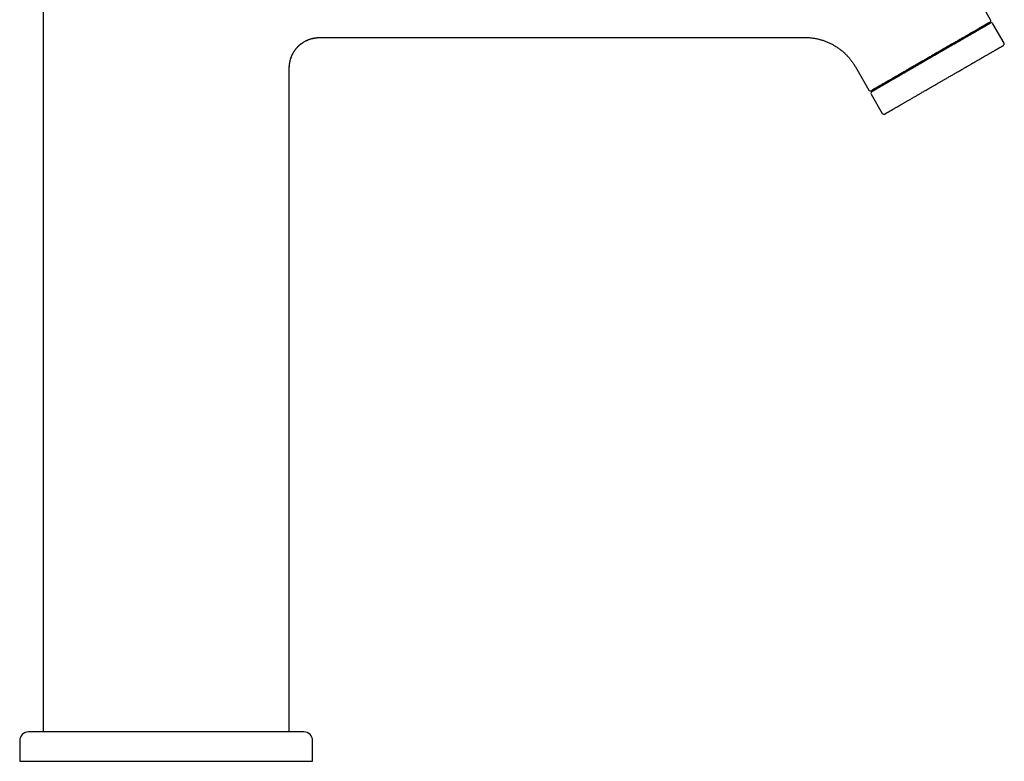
# Model space of a CAD drawing. Header units: millimetres. Extents: x 8 to 583, y 12 to 515.
# Tile 11 of 12: x 415 to 583, y 317 to 444. Entities that reach past the tile are written whole.
import ezdxf

# ---------------------------------------------------------------- set-up
doc = ezdxf.new("R2010")
doc.units = ezdxf.units.MM

msp = doc.modelspace()

# ---------------------------------------------------------------- linework, layer by layer
at = {"color": 7, "linetype": 'Continuous', "lineweight": 30}
for p, q in [((419.09, 481.61), (419.09, 322.11)), ((580.81, 443.63), (578.52, 447.61)), ((560.44, 431.52), (580.7, 443.22)), ((580.63, 442.95), (580.53, 443.12)), ((583.11, 439.65), (581.21, 442.94)), ((467.09, 440.61), (549.07, 440.61)), ((557.73, 435.61), (560.03, 431.63)), ((461.09, 322.11), (461.09, 434.61)), ((560.43, 430.94), (562.33, 427.65)), ((560.61, 431.62), (560.71, 431.45)), ((415.09, 320.61), (415.09, 317.11)), ((465.09, 317.11), (465.09, 320.61)), ((415.09, 317.11), (465.09, 317.11))]:
    msp.add_line(p, q, dxfattribs=at)
for centre, radius, start, end in [((580.55, 443.48), 0.3, 300, 30), ((580.95, 442.79), 0.3, 30, 120), ((582.85, 439.5), 0.3, 300, 30), ((560.29, 431.78), 0.3, 210, 300), ((560.69, 431.09), 0.3, 120, 210), ((562.59, 427.8), 0.3, 210, 300), ((416.59, 320.61), 1.5, 90, 180), ((463.59, 320.61), 1.5, 0, 90)]:
    msp.add_arc(centre, radius, start, end, dxfattribs=at)
for points, knots in [([(580.8, 443.05), (580.8, 443.05), (580.8, 443.05), (580.8, 443.05), (580.79, 443.04), (580.76, 443.03), (580.73, 443.01), (580.7, 442.99), (580.65, 442.96), (580.6, 442.94), (580.56, 442.91), (580.52, 442.89), (580.49, 442.87), (580.44, 442.84), (580.4, 442.82), (580.35, 442.79), (580.3, 442.76), (580.23, 442.72), (580.15, 442.68), (580.07, 442.63), (579.99, 442.58), (579.91, 442.53), (579.82, 442.49), (579.74, 442.44), (579.65, 442.39), (579.56, 442.33), (579.46, 442.27), (579.35, 442.21), (579.23, 442.14), (579.1, 442.07), (578.96, 441.99), (578.82, 441.91), (578.66, 441.81), (578.5, 441.72), (578.33, 441.62), (578.15, 441.52), (577.98, 441.42), (577.79, 441.31), (577.62, 441.21), (577.46, 441.12), (577.32, 441.04), (577.17, 440.96), (577.03, 440.87), (576.88, 440.78), (576.72, 440.69), (576.54, 440.59), (576.36, 440.49), (576.17, 440.38), (575.99, 440.27), (575.83, 440.18), (575.68, 440.09), (575.52, 440), (575.37, 439.91), (575.21, 439.82), (575.05, 439.73), (574.89, 439.64), (574.72, 439.54), (574.54, 439.43), (574.36, 439.33), (574.18, 439.23), (573.98, 439.11), (573.75, 438.98), (573.49, 438.83), (573.23, 438.68), (572.96, 438.52), (572.7, 438.37), (572.42, 438.21), (572.14, 438.05), (571.85, 437.88), (571.56, 437.72), (571.31, 437.57), (571.09, 437.45), (570.91, 437.34), (570.73, 437.23), (570.54, 437.13), (570.32, 437), (570.06, 436.85), (569.77, 436.68), (569.49, 436.52), (569.2, 436.35), (568.92, 436.19), (568.67, 436.05), (568.47, 435.93), (568.31, 435.84), (568.15, 435.75), (567.99, 435.66), (567.84, 435.57), (567.68, 435.48), (567.51, 435.37), (567.31, 435.26), (567.1, 435.14), (566.89, 435.02), (566.69, 434.9), (566.5, 434.8), (566.33, 434.69), (566.15, 434.59), (565.98, 434.49), (565.8, 434.39), (565.62, 434.29), (565.44, 434.18), (565.24, 434.07), (565.05, 433.96), (564.85, 433.84), (564.64, 433.72), (564.44, 433.6), (564.23, 433.48), (564.03, 433.37), (563.84, 433.26), (563.65, 433.15), (563.46, 433.04), (563.3, 432.94), (563.15, 432.86), (563.02, 432.79), (562.9, 432.71), (562.78, 432.64), (562.66, 432.58), (562.54, 432.51), (562.41, 432.43), (562.28, 432.36), (562.16, 432.29), (562.05, 432.22), (561.95, 432.17), (561.86, 432.11), (561.77, 432.07), (561.69, 432.02), (561.61, 431.97), (561.53, 431.93), (561.46, 431.88), (561.38, 431.84), (561.3, 431.79), (561.23, 431.75), (561.16, 431.71), (561.09, 431.67), (561.02, 431.63), (560.94, 431.58), (560.86, 431.54), (560.8, 431.5), (560.74, 431.47), (560.69, 431.44), (560.64, 431.41), (560.61, 431.39), (560.58, 431.37), (560.56, 431.36), (560.55, 431.36), (560.54, 431.35), (560.54, 431.35), (560.54, 431.35), (560.54, 431.35)], [0, 0, 0, 0, 0.004018, 0.010118, 0.019178, 0.028226, 0.037268, 0.046311, 0.055364, 0.064434, 0.069595, 0.074749, 0.079897, 0.08504, 0.090179, 0.095317, 0.100454, 0.107518, 0.114588, 0.121665, 0.128754, 0.134904, 0.141043, 0.147174, 0.1533, 0.159421, 0.165541, 0.172756, 0.179975, 0.187204, 0.194445, 0.202678, 0.210895, 0.219099, 0.227297, 0.235494, 0.243696, 0.251907, 0.260134, 0.266155, 0.272166, 0.278169, 0.284167, 0.290162, 0.296155, 0.303219, 0.310288, 0.317366, 0.324455, 0.330003, 0.335542, 0.341075, 0.346604, 0.352129, 0.357653, 0.363177, 0.369255, 0.375339, 0.381429, 0.387453, 0.393206, 0.401753, 0.410289, 0.41882, 0.427352, 0.435891, 0.444445, 0.453596, 0.46273, 0.471853, 0.480973, 0.486707, 0.492446, 0.49819, 0.504018, 0.510118, 0.519178, 0.528226, 0.537268, 0.546311, 0.555364, 0.564434, 0.569595, 0.574749, 0.579897, 0.58504, 0.590179, 0.595317, 0.600454, 0.607518, 0.614588, 0.621665, 0.628754, 0.634904, 0.641043, 0.647174, 0.6533, 0.659421, 0.665541, 0.672756, 0.679975, 0.687204, 0.694445, 0.702678, 0.710895, 0.719099, 0.727297, 0.735494, 0.743696, 0.751907, 0.760134, 0.766155, 0.772166, 0.778169, 0.784167, 0.790162, 0.796155, 0.803219, 0.810288, 0.817366, 0.824455, 0.830003, 0.835542, 0.841075, 0.846604, 0.852129, 0.857653, 0.863177, 0.869255, 0.875339, 0.881429, 0.887453, 0.893206, 0.901753, 0.910289, 0.91882, 0.927352, 0.935891, 0.944445, 0.953596, 0.96273, 0.971853, 0.980973, 0.986707, 0.992446, 0.99819, 1, 1, 1, 1]), ([(580.53, 443.12), (580.53, 443.12), (580.52, 443.12), (580.5, 443.11), (580.48, 443.09), (580.44, 443.08), (580.4, 443.05), (580.35, 443.02), (580.29, 442.99), (580.22, 442.95), (580.14, 442.9), (580.05, 442.85), (579.95, 442.79), (579.84, 442.73), (579.72, 442.66), (579.59, 442.58), (579.46, 442.51), (579.33, 442.43), (579.19, 442.35), (579.04, 442.27), (578.89, 442.18), (578.72, 442.08), (578.55, 441.98), (578.35, 441.87), (578.16, 441.75), (577.95, 441.63), (577.74, 441.51), (577.51, 441.38), (577.29, 441.26), (577.07, 441.13), (576.85, 441), (576.63, 440.87), (576.4, 440.74), (576.16, 440.6), (575.91, 440.46), (575.66, 440.31), (575.38, 440.15), (575.11, 439.99), (574.83, 439.83), (574.54, 439.67), (574.25, 439.5), (573.97, 439.34), (573.69, 439.18), (573.42, 439.02), (573.14, 438.86), (572.86, 438.7), (572.58, 438.54), (572.29, 438.37), (571.99, 438.19), (571.68, 438.02), (571.37, 437.84), (571.06, 437.66), (570.74, 437.47), (570.43, 437.29), (570.13, 437.12), (569.83, 436.95), (569.55, 436.78), (569.26, 436.62), (568.98, 436.45), (568.69, 436.29), (568.41, 436.12), (568.11, 435.95), (567.81, 435.78), (567.51, 435.61), (567.21, 435.44), (566.92, 435.27), (566.63, 435.1), (566.35, 434.94), (566.09, 434.79), (565.83, 434.64), (565.58, 434.49), (565.34, 434.35), (565.09, 434.21), (564.85, 434.07), (564.6, 433.93), (564.36, 433.79), (564.11, 433.65), (563.88, 433.51), (563.65, 433.38), (563.43, 433.25), (563.22, 433.13), (563.02, 433.02), (562.84, 432.91), (562.66, 432.81), (562.49, 432.71), (562.33, 432.62), (562.16, 432.52), (562.01, 432.43), (561.85, 432.34), (561.7, 432.25), (561.56, 432.18), (561.44, 432.1), (561.31, 432.03), (561.21, 431.97), (561.11, 431.91), (561.02, 431.86), (560.95, 431.82), (560.88, 431.78), (560.81, 431.74), (560.76, 431.71), (560.71, 431.68), (560.67, 431.66), (560.64, 431.64), (560.62, 431.63), (560.61, 431.63), (560.61, 431.63)], [0, 0, 0, 0, 0.010101, 0.01936, 0.02862, 0.037879, 0.047138, 0.056397, 0.065657, 0.075758, 0.085859, 0.09596, 0.106061, 0.116162, 0.126263, 0.136364, 0.145623, 0.154882, 0.164141, 0.173401, 0.18266, 0.191919, 0.20202, 0.212121, 0.222222, 0.232323, 0.242424, 0.252525, 0.262626, 0.271886, 0.281145, 0.290404, 0.299663, 0.308923, 0.318182, 0.328283, 0.338384, 0.348485, 0.358586, 0.368687, 0.378788, 0.388889, 0.398148, 0.407407, 0.416667, 0.425926, 0.435185, 0.444445, 0.454546, 0.464647, 0.474748, 0.484849, 0.49495, 0.50505, 0.515151, 0.524411, 0.53367, 0.542929, 0.552189, 0.561448, 0.570707, 0.580808, 0.590909, 0.60101, 0.611111, 0.621212, 0.631313, 0.641414, 0.650673, 0.659933, 0.669192, 0.678451, 0.687711, 0.69697, 0.707071, 0.717172, 0.727273, 0.737374, 0.747475, 0.757576, 0.767677, 0.776936, 0.786195, 0.795455, 0.804714, 0.813973, 0.823232, 0.833333, 0.843434, 0.853535, 0.863636, 0.873737, 0.883838, 0.893939, 0.903199, 0.912458, 0.921717, 0.930977, 0.940236, 0.949495, 0.959596, 0.969697, 0.979798, 0.989899, 1, 1, 1, 1]), ([(461.09, 434.61), (461.09, 434.67), (461.09, 434.8), (461.09, 435), (461.09, 435.22), (461.1, 435.43), (461.11, 435.63), (461.13, 435.83), (461.15, 436.03), (461.18, 436.22), (461.21, 436.4), (461.25, 436.59), (461.29, 436.77), (461.34, 436.93), (461.39, 437.1), (461.45, 437.26), (461.51, 437.41), (461.57, 437.57), (461.64, 437.71), (461.71, 437.84), (461.77, 437.97), (461.84, 438.09), (461.91, 438.19), (461.97, 438.29), (462.03, 438.38), (462.09, 438.46), (462.14, 438.54), (462.21, 438.62), (462.27, 438.7), (462.34, 438.79), (462.42, 438.87), (462.51, 438.97), (462.6, 439.06), (462.69, 439.16), (462.8, 439.25), (462.91, 439.35), (463.03, 439.45), (463.16, 439.55), (463.3, 439.65), (463.44, 439.75), (463.6, 439.85), (463.76, 439.94), (463.92, 440.02), (464.08, 440.1), (464.25, 440.17), (464.41, 440.24), (464.59, 440.3), (464.77, 440.36), (464.95, 440.41), (465.15, 440.46), (465.34, 440.5), (465.55, 440.53), (465.75, 440.56), (465.97, 440.58), (466.18, 440.59), (466.4, 440.6), (466.63, 440.61), (466.86, 440.61), (467.01, 440.61), (467.09, 440.61)], [0, 0, 0, 0, 0.0174305, 0.040132, 0.0622838, 0.0838953, 0.104972, 0.1255173, 0.1455331, 0.1650201, 0.1848672, 0.2041317, 0.2228105, 0.2408994, 0.2583931, 0.2752854, 0.2930194, 0.3100202, 0.326278, 0.3417834, 0.356527, 0.3705001, 0.3836947, 0.3950997, 0.4058397, 0.4159103, 0.4256129, 0.4359437, 0.446981, 0.4584107, 0.4705102, 0.4832782, 0.4967125, 0.51081, 0.5255666, 0.540977, 0.5570344, 0.5737313, 0.5910585, 0.609006, 0.6275628, 0.6467171, 0.6664569, 0.6842002, 0.7023745, 0.7209727, 0.7399881, 0.759415, 0.7792491, 0.7994873, 0.8201279, 0.8411707, 0.8626167, 0.8844683, 0.9067291, 0.9294038, 0.9524995, 0.9760261, 1, 1, 1, 1]), ([(461.09, 434.61), (461.09, 434.69), (461.09, 434.84), (461.09, 435.08), (461.1, 435.32), (461.11, 435.55), (461.13, 435.79), (461.15, 436.03), (461.19, 436.25), (461.22, 436.45), (461.26, 436.64), (461.31, 436.82), (461.37, 437.01), (461.43, 437.19), (461.49, 437.37), (461.57, 437.55), (461.65, 437.73), (461.74, 437.9), (461.84, 438.07), (461.94, 438.24), (462.05, 438.4), (462.17, 438.56), (462.3, 438.72), (462.43, 438.88), (462.58, 439.04), (462.74, 439.19), (462.9, 439.34), (463.07, 439.48), (463.23, 439.6), (463.39, 439.71), (463.56, 439.82), (463.73, 439.92), (463.9, 440.01), (464.08, 440.09), (464.26, 440.18), (464.45, 440.25), (464.65, 440.32), (464.85, 440.38), (465.06, 440.43), (465.26, 440.48), (465.47, 440.51), (465.67, 440.54), (465.88, 440.57), (466.08, 440.58), (466.31, 440.6), (466.56, 440.6), (466.82, 440.61), (467, 440.61), (467.09, 440.61)], [0, 0, 0, 0, 0.024235, 0.048498, 0.072808, 0.097181, 0.12163, 0.146166, 0.1708, 0.190233, 0.209738, 0.229321, 0.248983, 0.268729, 0.288558, 0.308471, 0.328466, 0.34854, 0.368687, 0.388901, 0.409175, 0.4295, 0.449865, 0.4723, 0.494755, 0.517214, 0.53966, 0.562079, 0.582422, 0.602719, 0.62296, 0.643138, 0.663243, 0.683273, 0.703221, 0.725068, 0.746814, 0.768459, 0.790007, 0.811461, 0.832828, 0.854114, 0.875326, 0.896472, 0.917559, 0.945096, 0.972568, 1, 1, 1, 1]), ([(549.07, 440.61), (549.18, 440.61), (549.38, 440.6), (549.69, 440.59), (549.99, 440.57), (550.3, 440.53), (550.6, 440.49), (550.9, 440.44), (551.19, 440.38), (551.47, 440.32), (551.75, 440.24), (552.02, 440.16), (552.3, 440.07), (552.57, 439.98), (552.84, 439.87), (553.11, 439.76), (553.37, 439.64), (553.63, 439.51), (553.88, 439.38), (554.13, 439.24), (554.37, 439.09), (554.61, 438.94), (554.85, 438.77), (555.08, 438.6), (555.31, 438.43), (555.53, 438.24), (555.75, 438.05), (555.96, 437.86), (556.16, 437.66), (556.36, 437.46), (556.55, 437.25), (556.74, 437.03), (556.92, 436.81), (557.1, 436.58), (557.27, 436.34), (557.43, 436.1), (557.59, 435.86), (557.69, 435.69), (557.73, 435.61)], [0, 0, 0, 0, 0.02927, 0.058539, 0.087809, 0.117078, 0.146348, 0.175617, 0.203213, 0.23081, 0.258406, 0.286002, 0.313599, 0.341197, 0.368794, 0.396391, 0.423989, 0.451585, 0.478689, 0.505792, 0.532895, 0.559999, 0.587595, 0.615192, 0.642789, 0.670386, 0.697983, 0.725087, 0.752191, 0.779295, 0.806399, 0.834056, 0.861714, 0.889371, 0.917029, 0.944686, 0.972343, 1, 1, 1, 1]), ([(562.74, 427.54), (562.74, 427.54), (562.74, 427.54), (562.74, 427.54), (562.76, 427.55), (562.78, 427.57), (562.81, 427.58), (562.85, 427.6), (562.89, 427.63), (562.94, 427.66), (563.01, 427.7), (563.08, 427.74), (563.15, 427.78), (563.21, 427.81), (563.27, 427.85), (563.33, 427.88), (563.39, 427.92), (563.47, 427.96), (563.56, 428.01), (563.65, 428.07), (563.76, 428.13), (563.85, 428.18), (563.92, 428.23), (563.98, 428.26), (564.05, 428.3), (564.11, 428.33), (564.17, 428.37), (564.27, 428.42), (564.39, 428.5), (564.55, 428.59), (564.72, 428.69), (564.87, 428.77), (565.01, 428.85), (565.12, 428.92), (565.24, 428.98), (565.36, 429.05), (565.5, 429.13), (565.66, 429.23), (565.85, 429.34), (566.04, 429.45), (566.23, 429.56), (566.43, 429.67), (566.64, 429.79), (566.84, 429.91), (567.07, 430.04), (567.3, 430.17), (567.55, 430.32), (567.8, 430.46), (568.02, 430.59), (568.22, 430.7), (568.38, 430.8), (568.55, 430.89), (568.71, 430.99), (568.91, 431.11), (569.15, 431.24), (569.42, 431.4), (569.69, 431.55), (569.91, 431.68), (570.08, 431.78), (570.21, 431.85), (570.33, 431.92), (570.46, 432), (570.58, 432.07), (570.71, 432.14), (570.87, 432.24), (571.08, 432.35), (571.32, 432.49), (571.56, 432.64), (571.81, 432.78), (572.03, 432.91), (572.25, 433.03), (572.44, 433.14), (572.63, 433.25), (572.82, 433.36), (573.04, 433.49), (573.28, 433.63), (573.55, 433.78), (573.82, 433.94), (574.09, 434.1), (574.36, 434.25), (574.64, 434.41), (574.92, 434.57), (575.2, 434.74), (575.48, 434.9), (575.73, 435.04), (575.93, 435.16), (576.11, 435.26), (576.28, 435.36), (576.46, 435.46), (576.65, 435.57), (576.86, 435.69), (577.08, 435.82), (577.3, 435.95), (577.48, 436.05), (577.63, 436.14), (577.74, 436.2), (577.85, 436.27), (577.96, 436.33), (578.07, 436.39), (578.22, 436.48), (578.42, 436.6), (578.66, 436.73), (578.89, 436.87), (579.09, 436.98), (579.26, 437.08), (579.4, 437.16), (579.54, 437.24), (579.67, 437.32), (579.82, 437.41), (579.99, 437.5), (580.18, 437.61), (580.35, 437.71), (580.53, 437.81), (580.7, 437.91), (580.86, 438), (581.02, 438.09), (581.18, 438.19), (581.34, 438.28), (581.49, 438.37), (581.64, 438.46), (581.77, 438.53), (581.87, 438.59), (581.95, 438.64), (582.03, 438.68), (582.11, 438.73), (582.2, 438.78), (582.3, 438.83), (582.4, 438.89), (582.49, 438.95), (582.56, 438.99), (582.61, 439.02), (582.65, 439.04), (582.68, 439.05), (582.71, 439.07), (582.74, 439.09), (582.77, 439.11), (582.8, 439.13), (582.84, 439.15), (582.88, 439.17), (582.92, 439.19), (582.95, 439.21), (582.97, 439.22), (582.98, 439.23), (582.99, 439.24), (583, 439.24), (583, 439.24), (583, 439.24), (583, 439.24)], [0, 0, 0, 0, 0.00431, 0.012852, 0.021385, 0.029916, 0.03845, 0.046995, 0.055555, 0.064699, 0.073828, 0.082949, 0.09207, 0.097806, 0.103548, 0.109296, 0.115127, 0.121222, 0.12883, 0.136429, 0.144024, 0.15162, 0.155601, 0.159583, 0.163568, 0.167557, 0.171549, 0.175545, 0.184566, 0.193568, 0.202561, 0.211551, 0.217203, 0.222859, 0.22852, 0.234188, 0.239865, 0.248093, 0.256304, 0.264506, 0.272703, 0.280901, 0.289105, 0.297322, 0.305555, 0.314769, 0.323963, 0.333147, 0.342327, 0.3481, 0.353876, 0.359657, 0.365447, 0.371245, 0.380266, 0.389268, 0.398261, 0.407251, 0.411288, 0.415327, 0.419367, 0.423411, 0.427458, 0.43151, 0.435566, 0.443324, 0.451069, 0.458806, 0.466539, 0.474274, 0.480354, 0.486441, 0.492535, 0.498562, 0.50431, 0.512852, 0.521385, 0.529916, 0.53845, 0.546995, 0.555555, 0.564699, 0.573828, 0.582949, 0.59207, 0.597806, 0.603548, 0.609296, 0.615127, 0.621222, 0.62883, 0.636429, 0.644024, 0.65162, 0.655601, 0.659583, 0.663568, 0.667557, 0.671549, 0.675545, 0.684566, 0.693568, 0.702561, 0.711551, 0.717203, 0.722859, 0.72852, 0.734188, 0.739865, 0.748093, 0.756304, 0.764506, 0.772703, 0.780901, 0.789105, 0.797322, 0.805555, 0.814769, 0.823963, 0.833147, 0.842327, 0.8481, 0.853876, 0.859657, 0.865447, 0.871245, 0.880266, 0.889268, 0.898261, 0.907251, 0.911288, 0.915327, 0.919367, 0.923411, 0.927458, 0.93151, 0.935566, 0.943324, 0.951069, 0.958806, 0.966539, 0.974274, 0.980354, 0.986441, 0.992535, 0.998562, 1, 1, 1, 1]), ([(461.09, 434.61), (461.09, 434.61), (461.09, 434.61), (461.09, 434.61), (461.09, 434.61)], [0, 0, 0, 0, 0.897074, 1, 1, 1, 1]), ([(440.09, 322.11), (439.94, 322.11), (439.64, 322.11), (439.19, 322.11), (438.74, 322.11), (438.29, 322.11), (437.85, 322.11), (437.45, 322.11), (437.1, 322.11), (436.8, 322.11), (436.5, 322.11), (436.2, 322.11), (435.9, 322.11), (435.59, 322.11), (435.23, 322.11), (434.84, 322.11), (434.4, 322.11), (433.97, 322.11), (433.53, 322.11), (433.14, 322.11), (432.79, 322.11), (432.48, 322.11), (432.23, 322.11), (432.05, 322.11), (431.92, 322.11), (431.8, 322.11), (431.68, 322.11), (431.56, 322.11), (431.34, 322.11), (431.03, 322.11), (430.62, 322.11), (430.22, 322.11), (429.82, 322.11), (429.42, 322.11), (429.07, 322.11), (428.77, 322.11), (428.51, 322.11), (428.25, 322.11), (427.99, 322.11), (427.74, 322.11), (427.48, 322.11), (427.19, 322.11), (426.85, 322.11), (426.48, 322.11), (426.11, 322.11), (425.75, 322.11), (425.4, 322.11), (425.05, 322.11), (424.72, 322.11), (424.4, 322.11), (424.09, 322.11), (423.78, 322.11), (423.47, 322.11), (423.15, 322.11), (422.84, 322.11), (422.54, 322.11), (422.24, 322.11), (421.95, 322.11), (421.7, 322.11), (421.48, 322.11), (421.3, 322.11), (421.11, 322.11), (420.94, 322.11), (420.76, 322.11), (420.59, 322.11), (420.4, 322.11), (420.18, 322.11), (419.95, 322.11), (419.72, 322.11), (419.51, 322.11), (419.3, 322.11), (419.1, 322.11), (418.92, 322.11), (418.76, 322.11), (418.63, 322.11), (418.53, 322.11), (418.47, 322.11), (418.41, 322.11), (418.36, 322.11), (418.3, 322.11), (418.2, 322.11), (418.07, 322.11), (417.91, 322.11), (417.75, 322.11), (417.61, 322.11), (417.48, 322.11), (417.36, 322.11), (417.27, 322.11), (417.2, 322.11), (417.13, 322.11), (417.06, 322.11), (417, 322.11), (416.94, 322.11), (416.89, 322.11), (416.83, 322.11), (416.77, 322.11), (416.72, 322.11), (416.68, 322.11), (416.65, 322.11), (416.62, 322.11), (416.6, 322.11), (416.59, 322.11), (416.59, 322.11), (416.59, 322.11)], [0, 0, 0, 0, 0.0122, 0.024383, 0.036554, 0.048718, 0.060878, 0.07304, 0.081233, 0.089431, 0.097633, 0.105843, 0.11406, 0.12263, 0.131337, 0.143512, 0.155676, 0.167831, 0.179983, 0.192137, 0.201053, 0.209973, 0.2189, 0.22241, 0.225921, 0.229433, 0.232947, 0.236462, 0.23998, 0.252014, 0.26403, 0.276032, 0.288025, 0.300012, 0.311998, 0.320072, 0.328149, 0.33623, 0.344316, 0.352409, 0.36051, 0.36862, 0.380912, 0.393184, 0.405442, 0.41769, 0.429931, 0.442172, 0.453716, 0.465267, 0.476829, 0.488405, 0.5, 0.512292, 0.524564, 0.536822, 0.549069, 0.561311, 0.573552, 0.581797, 0.590045, 0.598298, 0.606557, 0.614822, 0.623096, 0.63138, 0.643414, 0.655431, 0.667433, 0.679425, 0.691413, 0.703399, 0.713949, 0.724505, 0.735069, 0.739223, 0.743378, 0.747535, 0.751694, 0.755856, 0.760021, 0.772956, 0.785871, 0.798772, 0.811664, 0.824553, 0.837443, 0.846128, 0.854818, 0.863515, 0.872219, 0.880933, 0.8893, 0.897512, 0.908997, 0.920471, 0.931939, 0.943404, 0.954871, 0.966137, 0.977412, 0.988698, 1, 1, 1, 1]), ([(463.59, 322.11), (463.59, 322.11), (463.59, 322.11), (463.57, 322.11), (463.55, 322.11), (463.52, 322.11), (463.48, 322.11), (463.44, 322.11), (463.4, 322.11), (463.36, 322.11), (463.32, 322.11), (463.27, 322.11), (463.21, 322.11), (463.16, 322.11), (463.08, 322.11), (463, 322.11), (462.89, 322.11), (462.78, 322.11), (462.66, 322.11), (462.54, 322.11), (462.43, 322.11), (462.32, 322.11), (462.24, 322.11), (462.17, 322.11), (462.13, 322.11), (462.08, 322.11), (462.03, 322.11), (461.99, 322.11), (461.9, 322.11), (461.77, 322.11), (461.6, 322.11), (461.42, 322.11), (461.23, 322.11), (461.03, 322.11), (460.85, 322.11), (460.68, 322.11), (460.54, 322.11), (460.39, 322.11), (460.24, 322.11), (460.08, 322.11), (459.92, 322.11), (459.73, 322.11), (459.51, 322.11), (459.25, 322.11), (458.98, 322.11), (458.71, 322.11), (458.43, 322.11), (458.15, 322.11), (457.87, 322.11), (457.59, 322.11), (457.3, 322.11), (457.01, 322.11), (456.7, 322.11), (456.38, 322.11), (456.06, 322.11), (455.72, 322.11), (455.38, 322.11), (455.03, 322.11), (454.72, 322.11), (454.44, 322.11), (454.2, 322.11), (453.95, 322.11), (453.71, 322.11), (453.46, 322.11), (453.21, 322.11), (452.91, 322.11), (452.58, 322.11), (452.2, 322.11), (451.82, 322.11), (451.43, 322.11), (451.04, 322.11), (450.66, 322.11), (450.3, 322.11), (449.95, 322.11), (449.66, 322.11), (449.45, 322.11), (449.31, 322.11), (449.17, 322.11), (449.03, 322.11), (448.88, 322.11), (448.64, 322.11), (448.3, 322.11), (447.85, 322.11), (447.4, 322.11), (446.94, 322.11), (446.49, 322.11), (446.08, 322.11), (445.72, 322.11), (445.4, 322.11), (445.09, 322.11), (444.78, 322.11), (444.46, 322.11), (444.16, 322.11), (443.82, 322.11), (443.44, 322.11), (443.02, 322.11), (442.6, 322.11), (442.18, 322.11), (441.76, 322.11), (441.34, 322.11), (440.92, 322.11), (440.51, 322.11), (440.23, 322.11), (440.09, 322.11)], [0, 0, 0, 0, 0.0121985, 0.0243807, 0.0365511, 0.0487142, 0.0608744, 0.0730362, 0.0812301, 0.089428, 0.0976314, 0.1058417, 0.1140601, 0.1226303, 0.131337, 0.1435124, 0.1556756, 0.1678311, 0.1799833, 0.1921366, 0.2010525, 0.2099732, 0.2189005, 0.2224099, 0.2259206, 0.2294328, 0.2329467, 0.2364622, 0.2399795, 0.2520138, 0.2640298, 0.276032, 0.2880246, 0.3000118, 0.311998, 0.320072, 0.3281488, 0.3362297, 0.3443159, 0.3524089, 0.3605099, 0.3686202, 0.380912, 0.3931845, 0.4054422, 0.4176896, 0.4299313, 0.4421718, 0.453716, 0.4652672, 0.476829, 0.4884053, 0.5, 0.5122919, 0.5245643, 0.536822, 0.5490694, 0.5613111, 0.5735517, 0.5817971, 0.5900454, 0.5982981, 0.6065565, 0.6148221, 0.6230962, 0.6313802, 0.6434145, 0.6554305, 0.6674327, 0.6794253, 0.6914125, 0.7033987, 0.7139492, 0.7245051, 0.7350693, 0.7392226, 0.7433777, 0.7475349, 0.7516944, 0.7558563, 0.7600209, 0.7729556, 0.7858709, 0.798772, 0.8116642, 0.8245528, 0.8374432, 0.8461283, 0.8548182, 0.8635145, 0.872219, 0.8809332, 0.889301, 0.8975135, 0.908999, 0.920474, 0.9319424, 0.9434079, 0.9548742, 0.9661402, 0.9774141, 0.9886995, 1, 1, 1, 1])]:
    msp.add_open_spline(points, degree=3, knots=knots, dxfattribs=at)

doc.saveas('drawing.dxf')
